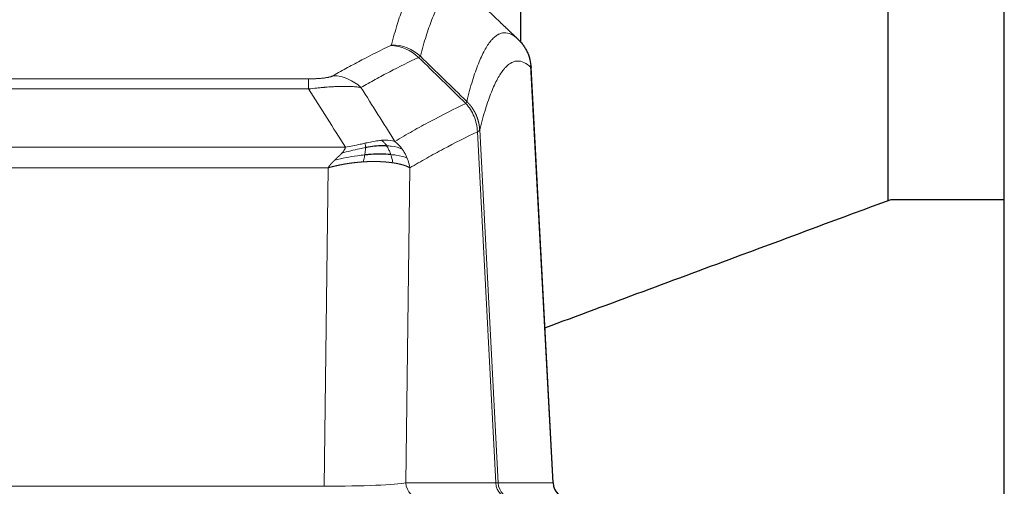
# Model space of a CAD drawing. Header units: inches. Extents: x 0 to 29700, y -16 to 21000.
# Tile 149 of 235: x 6977 to 7211, y 17099 to 17210. Entities that reach past the tile are written whole.
import ezdxf

# ---------------------------------------------------------------- set-up
doc = ezdxf.new("R2010")
doc.units = ezdxf.units.IN
doc.layers.add('1', color=7, linetype='Continuous', true_color=0xffffff)

msp = doc.modelspace()

# ---------------------------------------------------------------- linework, layer by layer
at = {"layer": '1', "color": 2, "linetype": 'Continuous', "lineweight": 25}
for p, q in [((7211.267, 16821.107), (7211.267, 17621.107)), ((7183.657, 17166.976), (7183.657, 17256.238)), ((7096.267, 17241.605), (7096.267, 17204.423)), ((7104.043, 17099.79), (7098.772, 17198.926)), ((7184.365, 17167.157), (7211.267, 17167.157))]:
    msp.add_line(p, q, dxfattribs=at)
at = {"layer": '1', "color": 110, "linetype": 'Continuous', "lineweight": 13}
for p, q in [((7104.031, 17099.793), (7098.783, 17198.488)), ((6840.596, 17195.795), (7045.938, 17195.795)), ((7045.938, 17193.379), (7045.938, 17195.795)), ((7045.938, 17193.379), (6840.596, 17193.379)), ((7090.383, 17099.793), (7086.031, 17183.185)), ((7086.588, 17183.661), (7090.964, 17099.793)), ((6831.864, 17179.548), (7054.67, 17179.548)), ((7050.557, 17174.65), (6835.977, 17174.65)), ((7049.588, 17098.967), (7050.557, 17174.65)), ((7069.989, 17174.64), (7069.031, 17099.793)), ((6836.945, 17098.967), (7049.588, 17098.967)), ((7069.031, 17099.793), (7090.383, 17099.793)), ((7090.964, 17099.793), (7104.031, 17099.793))]:
    msp.add_line(p, q, dxfattribs=at)
for centre, major_axis, ratio, start_param, end_param in [((7065.446, 17193.785), (-4.281, 9.037), 0.9659395, 5.0815715, 5.8272089), ((7065.634, 17193.945), (-9.695, 2.45), 0.9931439, 4.2008878, 4.9582972), ((7051.785, 17186.639), (4.97, -8.677), 0.9635717, 1.8622888, 2.6052468), ((7049.668, 17100.002), (20.002, 0.052), 0.0517476, 4.708281, 6.0295934), ((7072.907, 17100.002), (0, 4), 0.9702957, 1.6231562, 3.1415927), ((7070.938, 17100.002), (-20.038, 0.208), 0.001459, 2.8976729, 3.1068244), ((7094.259, 17100.002), (0, -4), 0.9702957, 4.7647489, 6.2831853), ((7094.956, 17100.002), (0, -4), 0.9993908, 4.7647489, 6.2831853)]:
    msp.add_ellipse(centre, major_axis=major_axis, ratio=ratio, start_param=start_param, end_param=end_param, dxfattribs=at)
at = {"layer": '1', "color": 2, "linetype": 'Continuous', "lineweight": 25}
msp.add_ellipse((7108.023, 17100.002), major_axis=(0, -4), ratio=0.9993908, start_param=4.7647489, end_param=6.2831853, dxfattribs=at)
at = {"layer": '1', "color": 110, "linetype": 'Continuous', "lineweight": 13}
for points, knots in [([(7065.634, 17203.881), (7066.072, 17205.62), (7066.962, 17208.816), (7067.883, 17211.451), (7068.585, 17213.216), (7068.821, 17213.769), (7069.296, 17214.805), (7069.536, 17215.288), (7070.262, 17216.631), (7070.753, 17217.386), (7071.376, 17218.153), (7071.502, 17218.298), (7071.753, 17218.569), (7072.131, 17218.95), (7072.514, 17219.252), (7073.284, 17219.749), (7073.897, 17219.973), (7074.521, 17220.002), (7074.614, 17220.002)], [0, 0, 0, 0, 0.1619105, 0.3238211, 0.3238211, 0.4047764, 0.4047764, 0.4857316, 0.4857316, 0.6476422, 0.6476422, 0.6881198, 0.6881198, 0.7285974, 0.8095527, 0.8095527, 0.9714633, 1, 1, 1, 1]), ([(7084.476, 17215.855), (7083.917, 17216.368), (7082.815, 17217.112), (7081.206, 17217.383), (7080.162, 17217.001), (7079.39, 17216.503), (7079.007, 17216.202), (7078.628, 17215.821), (7078.377, 17215.549), (7078.251, 17215.405), (7077.627, 17214.638), (7077.135, 17213.883), (7076.409, 17212.541), (7076.169, 17212.058), (7075.692, 17211.023), (7075.456, 17210.47), (7074.753, 17208.706), (7073.831, 17206.074), (7072.94, 17202.88), (7072.501, 17201.142)], [0, 0, 0, 0, 0.125, 0.25, 0.375, 0.375, 0.4375, 0.46875, 0.46875, 0.5, 0.5, 0.625, 0.625, 0.6875, 0.6875, 0.75, 0.75, 0.875, 1, 1, 1, 1]), ([(7083.498, 17190.427), (7083.554, 17190.65), (7083.61, 17190.87), (7083.722, 17191.307), (7083.89, 17191.954), (7084.286, 17193.417), (7084.63, 17194.589), (7085.323, 17196.823), (7086.263, 17199.51), (7087.721, 17202.668), (7088.726, 17204.19), (7089.3, 17204.883), (7089.364, 17204.957), (7089.492, 17205.102), (7089.684, 17205.312), (7090.136, 17205.755), (7090.527, 17206.052), (7090.856, 17206.254), (7090.922, 17206.293), (7091.053, 17206.364), (7091.252, 17206.465), (7091.717, 17206.652), (7092.12, 17206.73), (7092.931, 17206.777), (7094.028, 17206.547), (7095.156, 17205.733), (7095.727, 17205.179)], [0, 0, 0, 0, 0.015625, 0.015625, 0.03125, 0.0625, 0.125, 0.125, 0.25, 0.375, 0.5, 0.5, 0.515625, 0.515625, 0.53125, 0.5625, 0.625, 0.625, 0.640625, 0.640625, 0.65625, 0.6875, 0.75, 0.75, 0.875, 1, 1, 1, 1]), ([(7051.785, 17196.545), (7052.919, 17197.197), (7054.054, 17197.836), (7056.327, 17199.086), (7057.464, 17199.697), (7060.88, 17201.491), (7063.161, 17202.632), (7065.446, 17203.719)], [0, 0, 0, 0, 0.25, 0.25, 0.5, 0.5, 1, 1, 1, 1]), ([(7065.634, 17203.881), (7065.627, 17203.854), (7065.608, 17203.827), (7065.546, 17203.773), (7065.502, 17203.746), (7065.446, 17203.719)], [0, 0, 0, 0, 0.5, 0.5, 1, 1, 1, 1]), ([(7072.043, 17200.903), (7069.755, 17199.814), (7067.471, 17198.671), (7064.051, 17196.875), (7062.912, 17196.263), (7060.637, 17195.012), (7059.501, 17194.373), (7058.365, 17193.72)], [0, 0, 0, 0, 0.5, 0.5, 0.75, 0.75, 1, 1, 1, 1]), ([(7098.783, 17198.488), (7098.213, 17199.034), (7097.088, 17199.833), (7095.994, 17200.05), (7095.185, 17199.995), (7094.783, 17199.913), (7094.319, 17199.721), (7094.122, 17199.619), (7093.99, 17199.546), (7093.925, 17199.507), (7093.597, 17199.303), (7093.207, 17199.002), (7092.756, 17198.556), (7092.564, 17198.345), (7092.437, 17198.199), (7092.373, 17198.124), (7091.801, 17197.428), (7090.799, 17195.901), (7089.345, 17192.74), (7087.938, 17188.709), (7087.032, 17185.441), (7086.588, 17183.661)], [0, 0, 0, 0, 0.125, 0.25, 0.25, 0.3125, 0.34375, 0.359375, 0.359375, 0.375, 0.375, 0.4375, 0.46875, 0.484375, 0.484375, 0.5, 0.5, 0.625, 0.75, 0.875, 1, 1, 1, 1]), ([(7051.785, 17196.545), (7051.764, 17196.533), (7051.742, 17196.521), (7051.696, 17196.497), (7051.672, 17196.485), (7051.596, 17196.449), (7051.542, 17196.425), (7051.424, 17196.378), (7051.361, 17196.355), (7051.224, 17196.31), (7051.151, 17196.287), (7050.993, 17196.242), (7050.909, 17196.22), (7050.774, 17196.188), (7050.728, 17196.177), (7050.631, 17196.156), (7050.581, 17196.145), (7050.428, 17196.114), (7050.32, 17196.094), (7050.092, 17196.055), (7049.972, 17196.037), (7049.782, 17196.01), (7049.685, 17195.996), (7049.584, 17195.984), (7049.516, 17195.975), (7049.481, 17195.971), (7049.307, 17195.951), (7049.163, 17195.936), (7048.716, 17195.893), (7048.399, 17195.87), (7047.979, 17195.846), (7047.893, 17195.841), (7047.72, 17195.833), (7047.634, 17195.829), (7047.372, 17195.819), (7047.196, 17195.813), (7046.841, 17195.804), (7046.662, 17195.801), (7046.302, 17195.796), (7046.121, 17195.795), (7045.938, 17195.795)], [0, 0, 0, 0, 0.03125, 0.03125, 0.0625, 0.0625, 0.125, 0.125, 0.1875, 0.1875, 0.25, 0.25, 0.3125, 0.3125, 0.34375, 0.34375, 0.375, 0.375, 0.4375, 0.4375, 0.5, 0.5, 0.53125, 0.546875, 0.546875, 0.5625, 0.5625, 0.625, 0.625, 0.75, 0.75, 0.78125, 0.78125, 0.8125, 0.8125, 0.875, 0.875, 0.9375, 0.9375, 1, 1, 1, 1]), ([(7058.365, 17193.72), (7058.068, 17193.775), (7057.741, 17193.823), (7057.028, 17193.903), (7056.642, 17193.935), (7056.014, 17193.97), (7055.742, 17193.982), (7055.456, 17193.99), (7055.341, 17193.993), (7055.283, 17193.995), (7055.108, 17193.999), (7054.989, 17194.001), (7054.387, 17194.008), (7053.877, 17194.004), (7053.205, 17193.987), (7053.069, 17193.983), (7052.862, 17193.976), (7052.792, 17193.974), (7052.653, 17193.968), (7052.583, 17193.966), (7052.23, 17193.951), (7051.944, 17193.937), (7051.067, 17193.888), (7050.463, 17193.846), (7049.759, 17193.788), (7049.68, 17193.781), (7049.523, 17193.767), (7049.444, 17193.761), (7049.206, 17193.739), (7049.046, 17193.725), (7048.567, 17193.679), (7048.244, 17193.646), (7047.269, 17193.542), (7046.609, 17193.465), (7045.938, 17193.379)], [0, 0, 0, 0, 0.125, 0.125, 0.25, 0.25, 0.3125, 0.328125, 0.328125, 0.34375, 0.34375, 0.375, 0.375, 0.5, 0.5, 0.53125, 0.53125, 0.546875, 0.546875, 0.5625, 0.5625, 0.625, 0.625, 0.75, 0.75, 0.765625, 0.765625, 0.78125, 0.78125, 0.8125, 0.8125, 0.875, 0.875, 1, 1, 1, 1]), ([(7083.498, 17190.427), (7083.477, 17190.379), (7083.462, 17190.303), (7083.404, 17190.13), (7083.361, 17190.033), (7083.286, 17189.944)], [0, 0, 0, 0, 0.5, 0.5, 1, 1, 1, 1]), ([(7083.498, 17190.427), (7083.511, 17190.415), (7083.536, 17190.391), (7083.574, 17190.353), (7083.612, 17190.315), (7083.651, 17190.277), (7083.689, 17190.238), (7083.727, 17190.199), (7083.766, 17190.159), (7083.804, 17190.119), (7083.843, 17190.078), (7083.882, 17190.036), (7083.921, 17189.994), (7083.96, 17189.952), (7083.999, 17189.908), (7084.038, 17189.865), (7084.077, 17189.82), (7084.116, 17189.776), (7084.155, 17189.73), (7084.194, 17189.684), (7084.234, 17189.638), (7084.273, 17189.59), (7084.312, 17189.543), (7084.351, 17189.494), (7084.391, 17189.445), (7084.43, 17189.396), (7084.469, 17189.346), (7084.508, 17189.295), (7084.547, 17189.244), (7084.586, 17189.192), (7084.625, 17189.139), (7084.664, 17189.086), (7084.703, 17189.032), (7084.741, 17188.978), (7084.78, 17188.923), (7084.818, 17188.867), (7084.857, 17188.811), (7084.895, 17188.754), (7084.933, 17188.697), (7084.971, 17188.638), (7085.009, 17188.58), (7085.047, 17188.52), (7085.084, 17188.46), (7085.121, 17188.399), (7085.159, 17188.338), (7085.195, 17188.276), (7085.232, 17188.213), (7085.269, 17188.15), (7085.305, 17188.086), (7085.341, 17188.021), (7085.376, 17187.956), (7085.412, 17187.89), (7085.447, 17187.823), (7085.482, 17187.756), (7085.517, 17187.688), (7085.551, 17187.619), (7085.585, 17187.55), (7085.618, 17187.48), (7085.652, 17187.41), (7085.687, 17187.334), (7085.724, 17187.252), (7085.762, 17187.165), (7085.8, 17187.077), (7085.836, 17186.989), (7085.872, 17186.901), (7085.907, 17186.813), (7085.942, 17186.724), (7085.975, 17186.635), (7086.008, 17186.545), (7086.039, 17186.455), (7086.07, 17186.365), (7086.1, 17186.275), (7086.129, 17186.184), (7086.158, 17186.093), (7086.185, 17186.002), (7086.212, 17185.911), (7086.238, 17185.819), (7086.262, 17185.727), (7086.286, 17185.635), (7086.31, 17185.543), (7086.332, 17185.45), (7086.353, 17185.357), (7086.374, 17185.264), (7086.393, 17185.171), (7086.412, 17185.078), (7086.43, 17184.984), (7086.447, 17184.89), (7086.463, 17184.797), (7086.479, 17184.703), (7086.493, 17184.609), (7086.506, 17184.514), (7086.519, 17184.42), (7086.531, 17184.325), (7086.542, 17184.231), (7086.552, 17184.136), (7086.561, 17184.041), (7086.569, 17183.946), (7086.576, 17183.851), (7086.582, 17183.756), (7086.586, 17183.693), (7086.588, 17183.661)], [0, 0, 0, 0, 0.0069372, 0.0139334, 0.0209887, 0.028103, 0.0352764, 0.0425088, 0.0498003, 0.0571509, 0.0645605, 0.0720292, 0.0795569, 0.0871437, 0.0947896, 0.1024945, 0.1102584, 0.1180815, 0.1259636, 0.1339048, 0.141905, 0.1499643, 0.1580827, 0.1662601, 0.1744966, 0.1827922, 0.1911468, 0.1995605, 0.2080333, 0.2165651, 0.225156, 0.233806, 0.2425151, 0.2512832, 0.2601104, 0.2689967, 0.277942, 0.2869465, 0.29601, 0.3051325, 0.3143142, 0.3235549, 0.3328547, 0.3422136, 0.3516315, 0.3611085, 0.3706446, 0.3802398, 0.3898941, 0.3996074, 0.4093798, 0.4192113, 0.4291019, 0.4390515, 0.4490602, 0.459128, 0.4692549, 0.4794409, 0.4896859, 0.4999901, 0.5124905, 0.524991, 0.5374914, 0.5499918, 0.5624922, 0.5749926, 0.587493, 0.5999934, 0.6124937, 0.6249941, 0.6374944, 0.6499948, 0.6624951, 0.6749954, 0.6874957, 0.699996, 0.7124963, 0.7249966, 0.7374968, 0.7499971, 0.7624973, 0.7749976, 0.7874978, 0.799998, 0.8124982, 0.8249984, 0.8374986, 0.8499988, 0.8624989, 0.8749991, 0.8874992, 0.8999993, 0.9124995, 0.9249996, 0.9374997, 0.9499998, 0.9624998, 0.9749999, 0.9875, 1, 1, 1, 1]), ([(7066.432, 17180.926), (7067.83, 17181.759), (7069.23, 17182.573), (7072.032, 17184.158), (7073.435, 17184.93), (7077.648, 17187.185), (7080.464, 17188.605), (7083.286, 17189.944)], [0, 0, 0, 0, 0.25, 0.25, 0.5, 0.5, 1, 1, 1, 1]), ([(7083.286, 17189.944), (7083.695, 17189.5), (7084.068, 17189.015), (7084.726, 17187.977), (7085.012, 17187.425), (7085.483, 17186.273), (7085.669, 17185.672), (7085.932, 17184.444), (7086.01, 17183.816), (7086.031, 17183.185)], [0, 0, 0, 0, 0.25, 0.25, 0.5, 0.5, 0.75, 0.75, 1, 1, 1, 1]), ([(7086.031, 17183.185), (7083.346, 17181.909), (7080.666, 17180.56), (7076.655, 17178.423), (7075.32, 17177.693), (7072.652, 17176.194), (7071.32, 17175.426), (7069.989, 17174.64)], [0, 0, 0, 0, 0.5, 0.5, 0.75, 0.75, 1, 1, 1, 1]), ([(7086.588, 17183.661), (7086.587, 17183.66), (7086.586, 17183.655), (7086.582, 17183.645), (7086.576, 17183.628), (7086.564, 17183.605), (7086.545, 17183.575), (7086.517, 17183.538), (7086.475, 17183.494), (7086.431, 17183.456), (7086.392, 17183.426), (7086.367, 17183.407), (7086.341, 17183.388), (7086.314, 17183.369), (7086.287, 17183.35), (7086.259, 17183.332), (7086.231, 17183.313), (7086.202, 17183.294), (7086.174, 17183.276), (7086.145, 17183.257), (7086.117, 17183.239), (7086.088, 17183.221), (7086.06, 17183.203), (7086.041, 17183.191), (7086.031, 17183.185)], [0, 0, 0, 0, 0.0092499, 0.0337179, 0.073404, 0.128308, 0.1984299, 0.2837694, 0.3843264, 0.5001005, 0.5424888, 0.5838484, 0.6241794, 0.6634821, 0.7017567, 0.7390032, 0.7752221, 0.8104134, 0.8445775, 0.8777146, 0.909825, 0.9409091, 0.9709673, 1, 1, 1, 1]), ([(7063.257, 17181.187), (7063.107, 17181.174), (7062.956, 17181.159), (7062.342, 17181.088), (7061.862, 17181.013), (7060.868, 17180.832), (7060.353, 17180.725), (7059.646, 17180.571), (7059.468, 17180.532), (7059.288, 17180.492)], [0, 0, 0, 0, 0.125, 0.125, 0.5, 0.5, 0.875, 0.875, 1, 1, 1, 1]), ([(7066.432, 17180.926), (7065.739, 17181.15), (7064.973, 17181.244), (7063.846, 17181.229), (7063.556, 17181.213), (7063.257, 17181.187)], [0, 0, 0, 0, 0.75, 0.75, 1, 1, 1, 1]), ([(7064.481, 17179.865), (7064.383, 17180.015), (7064.281, 17180.156), (7064.024, 17180.485), (7063.867, 17180.659), (7063.556, 17180.959), (7063.403, 17181.086), (7063.257, 17181.187)], [0, 0, 0, 0, 0.25, 0.25, 0.625, 0.625, 1, 1, 1, 1]), ([(7068.139, 17179.119), (7068.017, 17179.285), (7067.889, 17179.448), (7067.556, 17179.845), (7067.345, 17180.074), (7066.904, 17180.515), (7066.673, 17180.726), (7066.432, 17180.926)], [0, 0, 0, 0, 0.25, 0.25, 0.625, 0.625, 1, 1, 1, 1]), ([(7053.799, 17178.105), (7053.807, 17178.113), (7053.823, 17178.13), (7053.846, 17178.156), (7053.87, 17178.182), (7053.893, 17178.207), (7053.915, 17178.233), (7053.938, 17178.258), (7053.96, 17178.283), (7053.981, 17178.308), (7054.003, 17178.333), (7054.024, 17178.357), (7054.044, 17178.382), (7054.065, 17178.407), (7054.085, 17178.431), (7054.104, 17178.455), (7054.124, 17178.479), (7054.143, 17178.503), (7054.161, 17178.527), (7054.18, 17178.551), (7054.198, 17178.574), (7054.215, 17178.598), (7054.233, 17178.621), (7054.25, 17178.644), (7054.266, 17178.667), (7054.283, 17178.69), (7054.299, 17178.713), (7054.314, 17178.736), (7054.33, 17178.759), (7054.345, 17178.781), (7054.359, 17178.803), (7054.374, 17178.826), (7054.388, 17178.848), (7054.401, 17178.87), (7054.415, 17178.892), (7054.428, 17178.914), (7054.44, 17178.935), (7054.453, 17178.957), (7054.465, 17178.978), (7054.477, 17178.999), (7054.488, 17179.021), (7054.499, 17179.042), (7054.51, 17179.063), (7054.52, 17179.083), (7054.53, 17179.104), (7054.54, 17179.125), (7054.549, 17179.145), (7054.558, 17179.165), (7054.567, 17179.186), (7054.575, 17179.206), (7054.583, 17179.226), (7054.591, 17179.246), (7054.599, 17179.265), (7054.606, 17179.285), (7054.612, 17179.305), (7054.619, 17179.324), (7054.625, 17179.343), (7054.631, 17179.363), (7054.636, 17179.382), (7054.641, 17179.401), (7054.646, 17179.419), (7054.65, 17179.438), (7054.654, 17179.457), (7054.658, 17179.475), (7054.661, 17179.494), (7054.665, 17179.512), (7054.667, 17179.53), (7054.669, 17179.542), (7054.67, 17179.548)], [0, 0, 0, 0, 0.0185022, 0.0368847, 0.0551481, 0.073293, 0.0913199, 0.1092294, 0.1270222, 0.1446988, 0.1622598, 0.1797059, 0.1970378, 0.2142561, 0.2313614, 0.2483544, 0.265236, 0.2820066, 0.2986672, 0.3152184, 0.331661, 0.3479958, 0.3642235, 0.380345, 0.3963611, 0.4122725, 0.4280803, 0.4437851, 0.459388, 0.4748898, 0.4902915, 0.5055939, 0.5207981, 0.535905, 0.5509156, 0.565831, 0.5806521, 0.5953801, 0.6100159, 0.6245607, 0.6390157, 0.6533819, 0.6676604, 0.6818526, 0.6959596, 0.7099825, 0.7239227, 0.7377815, 0.75156, 0.7652597, 0.7788818, 0.7924277, 0.8058989, 0.8192966, 0.8326224, 0.8458776, 0.8590638, 0.8721825, 0.8852351, 0.8982233, 0.9111485, 0.9240124, 0.9368166, 0.9495628, 0.9622525, 0.9748874, 0.9874694, 1, 1, 1, 1]), ([(7059.438, 17179.459), (7058.98, 17179.381), (7058.516, 17179.293), (7056.646, 17178.903), (7055.209, 17178.527), (7053.799, 17178.105)], [0, 0, 0, 0, 0.25, 0.25, 1, 1, 1, 1]), ([(7059.288, 17180.492), (7058.927, 17180.411), (7058.56, 17180.328), (7057.066, 17179.994), (7055.89, 17179.737), (7054.67, 17179.548)], [0, 0, 0, 0, 0.25, 0.25, 1, 1, 1, 1]), ([(7059.269, 17177.717), (7059.281, 17177.794), (7059.293, 17177.872), (7059.337, 17178.182), (7059.366, 17178.413), (7059.41, 17178.858), (7059.425, 17179.071), (7059.435, 17179.333), (7059.437, 17179.397), (7059.438, 17179.459)], [0, 0, 0, 0, 0.125, 0.125, 0.5, 0.5, 0.875, 0.875, 1, 1, 1, 1]), ([(7059.438, 17179.459), (7059.44, 17179.583), (7059.438, 17179.699), (7059.425, 17179.964), (7059.409, 17180.101), (7059.36, 17180.33), (7059.328, 17180.423), (7059.288, 17180.492)], [0, 0, 0, 0, 0.25, 0.25, 0.625, 0.625, 1, 1, 1, 1]), ([(7068.139, 17179.119), (7067.441, 17179.45), (7066.57, 17179.675), (7065.209, 17179.826), (7064.853, 17179.852), (7064.481, 17179.865)], [0, 0, 0, 0, 0.75, 0.75, 1, 1, 1, 1]), ([(7065.467, 17177.802), (7065.436, 17177.893), (7065.404, 17177.984), (7065.269, 17178.347), (7065.156, 17178.62), (7064.907, 17179.145), (7064.771, 17179.398), (7064.579, 17179.713), (7064.531, 17179.79), (7064.481, 17179.865)], [0, 0, 0, 0, 0.125, 0.125, 0.5, 0.5, 0.875, 0.875, 1, 1, 1, 1]), ([(7069.35, 17176.978), (7069.311, 17177.073), (7069.27, 17177.167), (7069.103, 17177.539), (7068.964, 17177.814), (7068.66, 17178.351), (7068.496, 17178.612), (7068.261, 17178.952), (7068.201, 17179.036), (7068.139, 17179.119)], [0, 0, 0, 0, 0.125, 0.125, 0.5, 0.5, 0.875, 0.875, 1, 1, 1, 1]), ([(7050.557, 17174.65), (7050.562, 17174.658), (7050.573, 17174.675), (7050.589, 17174.701), (7050.606, 17174.727), (7050.623, 17174.753), (7050.64, 17174.779), (7050.658, 17174.806), (7050.676, 17174.833), (7050.695, 17174.86), (7050.714, 17174.887), (7050.733, 17174.915), (7050.753, 17174.942), (7050.773, 17174.97), (7050.794, 17174.999), (7050.815, 17175.027), (7050.836, 17175.056), (7050.858, 17175.085), (7050.88, 17175.114), (7050.903, 17175.143), (7050.926, 17175.173), (7050.949, 17175.202), (7050.973, 17175.232), (7050.997, 17175.263), (7051.021, 17175.293), (7051.046, 17175.324), (7051.072, 17175.355), (7051.097, 17175.386), (7051.123, 17175.417), (7051.15, 17175.449), (7051.177, 17175.48), (7051.204, 17175.512), (7051.232, 17175.544), (7051.26, 17175.577), (7051.288, 17175.609), (7051.317, 17175.642), (7051.346, 17175.675), (7051.376, 17175.708), (7051.406, 17175.742), (7051.437, 17175.775), (7051.467, 17175.809), (7051.499, 17175.843), (7051.53, 17175.877), (7051.562, 17175.912), (7051.595, 17175.946), (7051.627, 17175.981), (7051.661, 17176.016), (7051.694, 17176.051), (7051.728, 17176.086), (7051.762, 17176.122), (7051.797, 17176.157), (7051.832, 17176.193), (7051.868, 17176.229), (7051.904, 17176.266), (7051.94, 17176.302), (7051.977, 17176.339), (7052.014, 17176.375), (7052.052, 17176.412), (7052.089, 17176.449), (7052.115, 17176.474), (7052.128, 17176.486)], [0, 0, 0, 0, 0.0121901, 0.0245516, 0.0370849, 0.0497905, 0.0626689, 0.0757204, 0.0889455, 0.1023447, 0.1159182, 0.1296666, 0.14359, 0.1576889, 0.1719636, 0.1864145, 0.2010418, 0.2158458, 0.2308268, 0.2459852, 0.261321, 0.2768347, 0.2925265, 0.3083966, 0.3244452, 0.3406727, 0.357079, 0.3736646, 0.3904296, 0.4073742, 0.4244986, 0.4418029, 0.4592875, 0.4769523, 0.4947976, 0.5128236, 0.5310305, 0.5494183, 0.5679872, 0.5867374, 0.605669, 0.6247822, 0.644077, 0.6635537, 0.6832123, 0.7030529, 0.7230758, 0.7432809, 0.7636685, 0.7842385, 0.8049912, 0.8259267, 0.8470449, 0.8683461, 0.8898303, 0.9114976, 0.9333482, 0.955382, 0.9775993, 1, 1, 1, 1]), ([(7058.954, 17176.066), (7058.933, 17176.065), (7058.889, 17176.062), (7058.824, 17176.058), (7058.759, 17176.054), (7058.694, 17176.049), (7058.629, 17176.045), (7058.564, 17176.04), (7058.499, 17176.035), (7058.434, 17176.03), (7058.369, 17176.025), (7058.304, 17176.02), (7058.239, 17176.015), (7058.173, 17176.009), (7058.108, 17176.004), (7058.043, 17175.999), (7057.978, 17175.993), (7057.913, 17175.987), (7057.847, 17175.981), (7057.782, 17175.975), (7057.717, 17175.969), (7057.652, 17175.963), (7057.586, 17175.957), (7057.521, 17175.95), (7057.456, 17175.944), (7057.391, 17175.937), (7057.325, 17175.931), (7057.26, 17175.924), (7057.195, 17175.917), (7057.13, 17175.91), (7057.065, 17175.903), (7056.999, 17175.896), (7056.934, 17175.888), (7056.869, 17175.881), (7056.804, 17175.874), (7056.739, 17175.866), (7056.673, 17175.858), (7056.608, 17175.85), (7056.543, 17175.842), (7056.478, 17175.834), (7056.413, 17175.826), (7056.348, 17175.818), (7056.283, 17175.81), (7056.218, 17175.801), (7056.153, 17175.793), (7056.088, 17175.784), (7056.023, 17175.775), (7055.958, 17175.767), (7055.893, 17175.758), (7055.828, 17175.749), (7055.763, 17175.74), (7055.698, 17175.73), (7055.633, 17175.721), (7055.569, 17175.712), (7055.504, 17175.702), (7055.439, 17175.692), (7055.375, 17175.683), (7055.31, 17175.673), (7055.245, 17175.663), (7055.181, 17175.653), (7055.116, 17175.643), (7055.052, 17175.633), (7054.987, 17175.622), (7054.923, 17175.612), (7054.858, 17175.601), (7054.794, 17175.591), (7054.73, 17175.58), (7054.665, 17175.569), (7054.601, 17175.558), (7054.537, 17175.547), (7054.473, 17175.536), (7054.409, 17175.525), (7054.345, 17175.514), (7054.281, 17175.502), (7054.217, 17175.491), (7054.153, 17175.479), (7054.089, 17175.468), (7054.025, 17175.456), (7053.961, 17175.444), (7053.898, 17175.432), (7053.834, 17175.42), (7053.771, 17175.408), (7053.707, 17175.395), (7053.644, 17175.383), (7053.58, 17175.371), (7053.517, 17175.358), (7053.453, 17175.346), (7053.39, 17175.333), (7053.327, 17175.32), (7053.264, 17175.307), (7053.201, 17175.294), (7053.138, 17175.281), (7053.075, 17175.268), (7053.012, 17175.255), (7052.949, 17175.241), (7052.886, 17175.228), (7052.824, 17175.214), (7052.761, 17175.201), (7052.699, 17175.187), (7052.636, 17175.173), (7052.574, 17175.159), (7052.511, 17175.145), (7052.449, 17175.131), (7052.387, 17175.117), (7052.325, 17175.102), (7052.263, 17175.088), (7052.201, 17175.074), (7052.139, 17175.059), (7052.077, 17175.044), (7052.015, 17175.03), (7051.954, 17175.015), (7051.892, 17175), (7051.83, 17174.985), (7051.769, 17174.97), (7051.708, 17174.955), (7051.646, 17174.939), (7051.585, 17174.924), (7051.524, 17174.909), (7051.463, 17174.893), (7051.402, 17174.878), (7051.341, 17174.862), (7051.28, 17174.846), (7051.219, 17174.83), (7051.159, 17174.814), (7051.098, 17174.798), (7051.038, 17174.782), (7050.977, 17174.766), (7050.917, 17174.75), (7050.857, 17174.733), (7050.797, 17174.717), (7050.737, 17174.7), (7050.677, 17174.683), (7050.617, 17174.667), (7050.577, 17174.655), (7050.557, 17174.65)], [0, 0, 0, 0, 0.0081592, 0.0163092, 0.0244501, 0.0325819, 0.0407045, 0.0488181, 0.0569225, 0.0650178, 0.0731041, 0.0811812, 0.0892493, 0.0973083, 0.1053581, 0.113399, 0.1214307, 0.1294534, 0.137467, 0.1454716, 0.1534671, 0.1614536, 0.169431, 0.1773994, 0.1853588, 0.1933091, 0.2012504, 0.2091827, 0.217106, 0.2250203, 0.2329256, 0.2408219, 0.2487092, 0.2565875, 0.2644568, 0.2723172, 0.2801686, 0.288011, 0.2958444, 0.303669, 0.3114845, 0.3192911, 0.3270888, 0.3348775, 0.3426574, 0.3504282, 0.3581902, 0.3659433, 0.3736874, 0.3814227, 0.389149, 0.3968665, 0.4045751, 0.4122748, 0.4199656, 0.4276476, 0.4353206, 0.4429849, 0.4506403, 0.4582868, 0.4659245, 0.4735534, 0.4811734, 0.4887846, 0.496387, 0.5039805, 0.5115653, 0.5191413, 0.5267084, 0.5342668, 0.5418164, 0.5493572, 0.5568893, 0.5644125, 0.5719271, 0.5794328, 0.5869298, 0.5944181, 0.6018976, 0.6093684, 0.6168305, 0.6242839, 0.6317285, 0.6391644, 0.6465917, 0.6540102, 0.6614201, 0.6688212, 0.6762137, 0.6835975, 0.6909727, 0.6983392, 0.705697, 0.7130462, 0.7203868, 0.7277187, 0.735042, 0.7423567, 0.7496628, 0.7569603, 0.7642491, 0.7715294, 0.7788011, 0.7860642, 0.7933187, 0.8005646, 0.807802, 0.8150309, 0.8222512, 0.8294629, 0.8366661, 0.8438608, 0.851047, 0.8582246, 0.8653938, 0.8725544, 0.8797065, 0.8868502, 0.8939854, 0.9011121, 0.9082303, 0.9153401, 0.9224414, 0.9295343, 0.9366187, 0.9436947, 0.9507623, 0.9578214, 0.9648722, 0.9719145, 0.9789485, 0.985974, 0.9929912, 1, 1, 1, 1]), ([(7052.128, 17176.486), (7052.142, 17176.5), (7052.17, 17176.527), (7052.212, 17176.567), (7052.252, 17176.607), (7052.292, 17176.645), (7052.33, 17176.681), (7052.367, 17176.717), (7052.404, 17176.752), (7052.439, 17176.786), (7052.473, 17176.818), (7052.506, 17176.85), (7052.538, 17176.88), (7052.57, 17176.91), (7052.6, 17176.938), (7052.628, 17176.965), (7052.656, 17176.991), (7052.683, 17177.017), (7052.709, 17177.041), (7052.734, 17177.064), (7052.757, 17177.086), (7052.78, 17177.107), (7052.802, 17177.128), (7052.822, 17177.147), (7052.841, 17177.165), (7052.86, 17177.182), (7052.877, 17177.198), (7052.894, 17177.213), (7052.909, 17177.227), (7052.923, 17177.241), (7052.936, 17177.253), (7052.948, 17177.264), (7052.959, 17177.274), (7052.969, 17177.284), (7052.978, 17177.292), (7052.986, 17177.299), (7052.993, 17177.305), (7052.998, 17177.311), (7053.003, 17177.315), (7053.016, 17177.327), (7053.036, 17177.347), (7053.065, 17177.374), (7053.094, 17177.401), (7053.122, 17177.428), (7053.15, 17177.455), (7053.178, 17177.481), (7053.205, 17177.508), (7053.232, 17177.534), (7053.259, 17177.559), (7053.285, 17177.585), (7053.311, 17177.61), (7053.337, 17177.635), (7053.362, 17177.66), (7053.387, 17177.684), (7053.412, 17177.709), (7053.436, 17177.733), (7053.46, 17177.756), (7053.484, 17177.78), (7053.507, 17177.803), (7053.53, 17177.826), (7053.553, 17177.849), (7053.575, 17177.872), (7053.597, 17177.894), (7053.619, 17177.916), (7053.64, 17177.938), (7053.661, 17177.959), (7053.682, 17177.981), (7053.702, 17178.002), (7053.722, 17178.023), (7053.742, 17178.044), (7053.761, 17178.064), (7053.78, 17178.084), (7053.793, 17178.098), (7053.799, 17178.105)], [0, 0, 0, 0, 0.0247661, 0.0489206, 0.0724636, 0.0953949, 0.1177147, 0.1394229, 0.1605195, 0.1810045, 0.2008779, 0.2201398, 0.23879, 0.2568287, 0.2742558, 0.2910713, 0.3072753, 0.3228676, 0.3378484, 0.3522176, 0.3659752, 0.3791212, 0.3916556, 0.4035785, 0.4148897, 0.4255894, 0.4356775, 0.445154, 0.454019, 0.4622723, 0.4699141, 0.4769443, 0.4833629, 0.48917, 0.4943654, 0.4989493, 0.5029216, 0.5062824, 0.5090316, 0.5111692, 0.5284651, 0.5456049, 0.5625886, 0.5794163, 0.5960881, 0.612604, 0.6289642, 0.6451687, 0.6612176, 0.6771111, 0.6928491, 0.7084319, 0.7238594, 0.7391318, 0.7542492, 0.7692118, 0.7840195, 0.7986726, 0.8131712, 0.8275153, 0.8417051, 0.8557408, 0.8696224, 0.8833501, 0.8969241, 0.9103445, 0.9236114, 0.936725, 0.9496856, 0.9624932, 0.975148, 0.9876502, 1, 1, 1, 1]), ([(7059.269, 17177.717), (7058.691, 17177.663), (7058.103, 17177.598), (7055.73, 17177.285), (7053.9, 17176.938), (7052.128, 17176.486)], [0, 0, 0, 0, 0.25, 0.25, 1, 1, 1, 1]), ([(7058.954, 17176.066), (7058.988, 17176.229), (7059.027, 17176.415), (7059.109, 17176.817), (7059.152, 17177.034), (7059.219, 17177.409), (7059.245, 17177.562), (7059.269, 17177.717)], [0, 0, 0, 0, 0.375, 0.375, 0.75, 0.75, 1, 1, 1, 1]), ([(7065.957, 17175.841), (7065.942, 17175.843), (7065.913, 17175.847), (7065.869, 17175.854), (7065.825, 17175.86), (7065.78, 17175.866), (7065.736, 17175.873), (7065.691, 17175.879), (7065.646, 17175.885), (7065.601, 17175.891), (7065.557, 17175.896), (7065.511, 17175.902), (7065.466, 17175.908), (7065.421, 17175.914), (7065.376, 17175.919), (7065.33, 17175.925), (7065.285, 17175.93), (7065.239, 17175.936), (7065.193, 17175.941), (7065.148, 17175.946), (7065.102, 17175.951), (7065.056, 17175.957), (7065.01, 17175.962), (7064.964, 17175.967), (7064.917, 17175.972), (7064.871, 17175.976), (7064.825, 17175.981), (7064.778, 17175.986), (7064.732, 17175.99), (7064.685, 17175.995), (7064.638, 17175.999), (7064.592, 17176.004), (7064.545, 17176.008), (7064.498, 17176.012), (7064.451, 17176.017), (7064.404, 17176.021), (7064.357, 17176.025), (7064.309, 17176.029), (7064.262, 17176.033), (7064.215, 17176.037), (7064.167, 17176.04), (7064.12, 17176.044), (7064.073, 17176.048), (7064.025, 17176.051), (7063.977, 17176.055), (7063.93, 17176.058), (7063.882, 17176.062), (7063.834, 17176.065), (7063.786, 17176.068), (7063.738, 17176.071), (7063.69, 17176.075), (7063.642, 17176.078), (7063.594, 17176.081), (7063.546, 17176.083), (7063.498, 17176.086), (7063.45, 17176.089), (7063.402, 17176.092), (7063.353, 17176.094), (7063.305, 17176.097), (7063.257, 17176.099), (7063.208, 17176.102), (7063.16, 17176.104), (7063.111, 17176.107), (7063.063, 17176.109), (7063.014, 17176.111), (7062.966, 17176.113), (7062.917, 17176.115), (7062.868, 17176.117), (7062.82, 17176.119), (7062.771, 17176.121), (7062.722, 17176.122), (7062.673, 17176.124), (7062.624, 17176.126), (7062.576, 17176.127), (7062.527, 17176.129), (7062.478, 17176.13), (7062.429, 17176.132), (7062.38, 17176.133), (7062.331, 17176.134), (7062.282, 17176.135), (7062.233, 17176.136), (7062.184, 17176.137), (7062.135, 17176.138), (7062.086, 17176.139), (7062.037, 17176.14), (7061.988, 17176.141), (7061.939, 17176.141), (7061.89, 17176.142), (7061.84, 17176.143), (7061.791, 17176.143), (7061.742, 17176.144), (7061.693, 17176.144), (7061.644, 17176.144), (7061.595, 17176.145), (7061.546, 17176.145), (7061.496, 17176.145), (7061.447, 17176.145), (7061.398, 17176.145), (7061.349, 17176.145), (7061.3, 17176.145), (7061.25, 17176.145), (7061.201, 17176.144), (7061.152, 17176.144), (7061.103, 17176.144), (7061.054, 17176.143), (7061.005, 17176.143), (7060.955, 17176.142), (7060.906, 17176.141), (7060.857, 17176.141), (7060.808, 17176.14), (7060.759, 17176.139), (7060.71, 17176.138), (7060.661, 17176.137), (7060.611, 17176.136), (7060.562, 17176.135), (7060.513, 17176.134), (7060.464, 17176.133), (7060.415, 17176.132), (7060.366, 17176.13), (7060.317, 17176.129), (7060.268, 17176.128), (7060.219, 17176.126), (7060.17, 17176.124), (7060.121, 17176.123), (7060.072, 17176.121), (7060.023, 17176.119), (7059.975, 17176.118), (7059.926, 17176.116), (7059.877, 17176.114), (7059.828, 17176.112), (7059.779, 17176.11), (7059.73, 17176.108), (7059.682, 17176.106), (7059.633, 17176.103), (7059.584, 17176.101), (7059.536, 17176.099), (7059.487, 17176.096), (7059.438, 17176.094), (7059.39, 17176.091), (7059.341, 17176.089), (7059.293, 17176.086), (7059.244, 17176.084), (7059.196, 17176.081), (7059.148, 17176.078), (7059.099, 17176.075), (7059.051, 17176.072), (7059.003, 17176.069), (7058.971, 17176.067), (7058.954, 17176.066)], [0, 0, 0, 0, 0.0076941, 0.0153765, 0.0230472, 0.0307061, 0.0383534, 0.045989, 0.0536129, 0.061225, 0.0688255, 0.0764143, 0.0839914, 0.0915567, 0.0991104, 0.1066524, 0.1141827, 0.1217013, 0.1292082, 0.1367034, 0.1441869, 0.1516588, 0.1591189, 0.1665674, 0.1740041, 0.1814292, 0.1888426, 0.1962444, 0.2036344, 0.2110128, 0.2183794, 0.2257344, 0.2330778, 0.2404094, 0.2477294, 0.2550377, 0.2623343, 0.2696193, 0.2768926, 0.2841542, 0.2914041, 0.2986424, 0.305869, 0.313084, 0.3202872, 0.3274789, 0.3346588, 0.3418271, 0.3489838, 0.3561287, 0.3632621, 0.3703837, 0.3774937, 0.3845921, 0.3916788, 0.3987539, 0.4058173, 0.412869, 0.4199092, 0.4269376, 0.4339544, 0.4409596, 0.4479532, 0.454935, 0.4619053, 0.4688639, 0.4758109, 0.4827462, 0.4896699, 0.496582, 0.5034825, 0.5103713, 0.5172485, 0.524114, 0.5309679, 0.5378102, 0.5446409, 0.55146, 0.5582674, 0.5650632, 0.5718474, 0.57862, 0.5853809, 0.5921303, 0.598868, 0.6055941, 0.6123087, 0.6190116, 0.6257029, 0.6323825, 0.6390506, 0.6457071, 0.652352, 0.6589853, 0.665607, 0.672217, 0.6788155, 0.6854024, 0.6919777, 0.6985414, 0.7050935, 0.7116341, 0.718163, 0.7246804, 0.7311862, 0.7376804, 0.744163, 0.750634, 0.7570935, 0.7635413, 0.7699776, 0.7764024, 0.7828155, 0.7892171, 0.7956072, 0.8019856, 0.8083525, 0.8147079, 0.8210516, 0.8273839, 0.8337045, 0.8400136, 0.8463112, 0.8525972, 0.8588716, 0.8651345, 0.8713859, 0.8776257, 0.8838539, 0.8900706, 0.8962758, 0.9024695, 0.9086516, 0.9148221, 0.9209812, 0.9271287, 0.9332646, 0.9393891, 0.945502, 0.9516034, 0.9576933, 0.9637717, 0.9698385, 0.9758938, 0.9819376, 0.9879699, 0.9939907, 1, 1, 1, 1]), ([(7069.35, 17176.978), (7068.737, 17177.264), (7067.842, 17177.504), (7066.312, 17177.721), (7065.902, 17177.766), (7065.467, 17177.802)], [0, 0, 0, 0, 0.75, 0.75, 1, 1, 1, 1]), ([(7065.957, 17175.841), (7065.886, 17176.241), (7065.787, 17176.735), (7065.585, 17177.441), (7065.529, 17177.621), (7065.467, 17177.802)], [0, 0, 0, 0, 0.75, 0.75, 1, 1, 1, 1]), ([(7069.989, 17174.64), (7069.905, 17175.237), (7069.763, 17175.829), (7069.5, 17176.599), (7069.428, 17176.79), (7069.35, 17176.978)], [0, 0, 0, 0, 0.75, 0.75, 1, 1, 1, 1]), ([(7069.989, 17174.64), (7069.983, 17174.643), (7069.971, 17174.651), (7069.953, 17174.662), (7069.935, 17174.674), (7069.916, 17174.685), (7069.898, 17174.696), (7069.879, 17174.707), (7069.86, 17174.718), (7069.841, 17174.729), (7069.822, 17174.74), (7069.802, 17174.751), (7069.783, 17174.762), (7069.763, 17174.773), (7069.743, 17174.784), (7069.723, 17174.794), (7069.703, 17174.805), (7069.682, 17174.816), (7069.662, 17174.826), (7069.641, 17174.837), (7069.62, 17174.847), (7069.599, 17174.857), (7069.578, 17174.868), (7069.557, 17174.878), (7069.536, 17174.888), (7069.514, 17174.898), (7069.492, 17174.908), (7069.471, 17174.918), (7069.449, 17174.928), (7069.427, 17174.938), (7069.405, 17174.948), (7069.383, 17174.958), (7069.36, 17174.968), (7069.338, 17174.977), (7069.315, 17174.987), (7069.293, 17174.997), (7069.27, 17175.006), (7069.247, 17175.016), (7069.224, 17175.025), (7069.201, 17175.034), (7069.178, 17175.044), (7069.155, 17175.053), (7069.132, 17175.062), (7069.108, 17175.071), (7069.085, 17175.08), (7069.061, 17175.089), (7069.037, 17175.098), (7069.014, 17175.107), (7068.99, 17175.116), (7068.966, 17175.125), (7068.942, 17175.134), (7068.918, 17175.142), (7068.894, 17175.151), (7068.87, 17175.16), (7068.846, 17175.168), (7068.822, 17175.177), (7068.797, 17175.185), (7068.773, 17175.193), (7068.749, 17175.202), (7068.724, 17175.21), (7068.7, 17175.218), (7068.675, 17175.226), (7068.65, 17175.234), (7068.626, 17175.242), (7068.601, 17175.25), (7068.576, 17175.258), (7068.552, 17175.266), (7068.527, 17175.274), (7068.502, 17175.282), (7068.477, 17175.29), (7068.452, 17175.297), (7068.427, 17175.305), (7068.402, 17175.312), (7068.377, 17175.32), (7068.352, 17175.327), (7068.327, 17175.335), (7068.302, 17175.342), (7068.277, 17175.349), (7068.252, 17175.357), (7068.227, 17175.364), (7068.202, 17175.371), (7068.177, 17175.378), (7068.152, 17175.385), (7068.127, 17175.392), (7068.102, 17175.399), (7068.077, 17175.406), (7068.052, 17175.413), (7068.027, 17175.419), (7068.002, 17175.426), (7067.977, 17175.433), (7067.952, 17175.439), (7067.927, 17175.446), (7067.901, 17175.452), (7067.876, 17175.459), (7067.851, 17175.465), (7067.826, 17175.472), (7067.802, 17175.478), (7067.777, 17175.484), (7067.752, 17175.49), (7067.727, 17175.497), (7067.702, 17175.503), (7067.677, 17175.509), (7067.652, 17175.515), (7067.627, 17175.521), (7067.603, 17175.527), (7067.578, 17175.533), (7067.553, 17175.538), (7067.529, 17175.544), (7067.504, 17175.55), (7067.479, 17175.556), (7067.455, 17175.561), (7067.43, 17175.567), (7067.406, 17175.572), (7067.382, 17175.578), (7067.357, 17175.583), (7067.333, 17175.589), (7067.309, 17175.594), (7067.285, 17175.599), (7067.26, 17175.605), (7067.236, 17175.61), (7067.212, 17175.615), (7067.188, 17175.62), (7067.164, 17175.625), (7067.14, 17175.63), (7067.117, 17175.635), (7067.093, 17175.64), (7067.069, 17175.645), (7067.046, 17175.65), (7067.022, 17175.655), (7066.999, 17175.659), (7066.975, 17175.664), (7066.952, 17175.669), (7066.929, 17175.673), (7066.906, 17175.678), (7066.882, 17175.682), (7066.859, 17175.687), (7066.836, 17175.691), (7066.814, 17175.696), (7066.791, 17175.7), (7066.768, 17175.705), (7066.745, 17175.709), (7066.723, 17175.713), (7066.7, 17175.717), (7066.678, 17175.721), (7066.656, 17175.725), (7066.634, 17175.73), (7066.611, 17175.734), (7066.589, 17175.737), (7066.567, 17175.741), (7066.546, 17175.745), (7066.524, 17175.749), (7066.502, 17175.753), (7066.481, 17175.757), (7066.459, 17175.76), (7066.438, 17175.764), (7066.417, 17175.768), (7066.395, 17175.771), (7066.374, 17175.775), (7066.353, 17175.779), (7066.333, 17175.782), (7066.312, 17175.785), (7066.291, 17175.789), (7066.271, 17175.792), (7066.25, 17175.796), (7066.23, 17175.799), (7066.21, 17175.802), (7066.19, 17175.805), (7066.17, 17175.809), (7066.15, 17175.812), (7066.13, 17175.815), (7066.11, 17175.818), (7066.091, 17175.821), (7066.071, 17175.824), (7066.052, 17175.827), (7066.033, 17175.83), (7066.014, 17175.833), (7065.995, 17175.835), (7065.976, 17175.838), (7065.963, 17175.84), (7065.957, 17175.841)], [0, 0, 0, 0, 0.0080212, 0.0160154, 0.0239827, 0.0319231, 0.0398365, 0.0477229, 0.0555824, 0.0634149, 0.0712205, 0.0789992, 0.0867509, 0.0944756, 0.1021734, 0.1098443, 0.1174881, 0.1251051, 0.1326951, 0.1402581, 0.1477942, 0.1553034, 0.1627856, 0.1702408, 0.1776691, 0.1850704, 0.1924448, 0.1997923, 0.2071128, 0.2144063, 0.2216729, 0.2289126, 0.2361253, 0.243311, 0.2504698, 0.2576016, 0.2647065, 0.2717845, 0.2788355, 0.2858595, 0.2928566, 0.2998268, 0.30677, 0.3136862, 0.3205755, 0.3274379, 0.3342733, 0.3410817, 0.3478632, 0.3546178, 0.3613454, 0.3680461, 0.3747198, 0.3813665, 0.3879863, 0.3945792, 0.4011451, 0.4076841, 0.4141961, 0.4206811, 0.4271393, 0.4335704, 0.4399746, 0.4463519, 0.4527022, 0.4590256, 0.465322, 0.4715915, 0.477834, 0.4840496, 0.4902382, 0.4963999, 0.5025346, 0.5086424, 0.5147232, 0.5207771, 0.526804, 0.532804, 0.5387771, 0.5447232, 0.5506423, 0.5565345, 0.5623997, 0.568238, 0.5740494, 0.5798338, 0.5855912, 0.5913217, 0.5970253, 0.6027019, 0.6083515, 0.6139742, 0.61957, 0.6251388, 0.6306807, 0.6361956, 0.6416836, 0.6471446, 0.6525787, 0.6579858, 0.663366, 0.6687192, 0.6740455, 0.6793448, 0.6846172, 0.6898627, 0.6950812, 0.7002727, 0.7054373, 0.710575, 0.7156857, 0.7207694, 0.7258262, 0.7308561, 0.735859, 0.740835, 0.745784, 0.7507061, 0.7556012, 0.7604694, 0.7653107, 0.7701249, 0.7749123, 0.7796727, 0.7844061, 0.7891127, 0.7937922, 0.7984448, 0.8030705, 0.8076692, 0.812241, 0.8167858, 0.8213037, 0.8257947, 0.8302587, 0.8346957, 0.8391058, 0.843489, 0.8478452, 0.8521745, 0.8564768, 0.8607522, 0.8650006, 0.8692221, 0.8734166, 0.8775842, 0.8817249, 0.8858386, 0.8899254, 0.8939852, 0.8980181, 0.902024, 0.906003, 0.909955, 0.9138802, 0.9177783, 0.9216495, 0.9254938, 0.9293111, 0.9331015, 0.936865, 0.9406015, 0.944311, 0.9479937, 0.9516493, 0.9552781, 0.9588799, 0.9624547, 0.9660026, 0.9695236, 0.9730176, 0.9764847, 0.9799249, 0.9833381, 0.9867243, 0.9900837, 0.993416, 0.9967215, 1, 1, 1, 1])]:
    msp.add_open_spline(points, degree=3, knots=knots, dxfattribs=at)
at = {"layer": '1', "color": 2, "linetype": 'Continuous', "lineweight": 25}
for points, degree in [([(7091.217, 17209.459), (7088.971, 17211.591), (7086.724, 17213.723), (7084.476, 17215.855)], 3), ([(7095.726, 17205.181), (7091.217, 17209.459)], 1)]:
    msp.add_open_spline(points, degree=degree, dxfattribs=at)
for points, knots in [([(7095.727, 17205.179), (7095.954, 17204.964), (7096.17, 17204.738), (7096.58, 17204.267), (7096.775, 17204.021), (7097.139, 17203.512), (7097.309, 17203.248), (7097.623, 17202.705), (7097.767, 17202.426), (7098.028, 17201.855), (7098.145, 17201.563), (7098.351, 17200.968), (7098.44, 17200.666), (7098.663, 17199.747), (7098.753, 17199.12), (7098.783, 17198.488)], [0, 0, 0, 0, 0.125, 0.125, 0.25, 0.25, 0.375, 0.375, 0.5, 0.5, 0.625, 0.625, 0.75, 0.75, 1, 1, 1, 1]), ([(7064.481, 17179.865), (7064.296, 17179.871), (7064.106, 17179.875), (7063.334, 17179.877), (7062.724, 17179.852), (7061.455, 17179.748), (7060.795, 17179.67), (7059.894, 17179.535), (7059.667, 17179.498), (7059.438, 17179.459)], [0, 0, 0, 0, 0.125, 0.125, 0.5, 0.5, 0.875, 0.875, 1, 1, 1, 1]), ([(7065.467, 17177.802), (7065.25, 17177.82), (7065.026, 17177.836), (7064.108, 17177.888), (7063.366, 17177.904), (7061.802, 17177.885), (7060.978, 17177.85), (7059.845, 17177.767), (7059.558, 17177.744), (7059.269, 17177.717)], [0, 0, 0, 0, 0.125, 0.125, 0.5, 0.5, 0.875, 0.875, 1, 1, 1, 1]), ([(7102.085, 17136.634), (7117.646, 17142.406), (7133.206, 17148.179), (7160.633, 17158.353), (7172.498, 17162.755), (7184.364, 17167.156)], [0, 0, 0, 0, 0.5673666, 0.5673666, 1, 1, 1, 1])]:
    msp.add_open_spline(points, degree=3, knots=knots, dxfattribs=at)
at = {"layer": '1', "color": 110, "linetype": 'Continuous', "lineweight": 13}
for points in [[(7072.501, 17201.142), (7072.461, 17201.114), (7072.344, 17201.046), (7072.155, 17200.954), (7072.043, 17200.903)], [(7083.286, 17189.944), (7079.539, 17193.597), (7075.791, 17197.25), (7072.043, 17200.903)], [(7072.501, 17201.142), (7076.168, 17197.571), (7079.833, 17193.999), (7083.498, 17190.427)], [(7054.67, 17179.548), (7051.777, 17184.163), (7048.866, 17188.773), (7045.938, 17193.379)], [(7058.365, 17193.72), (7061.069, 17189.459), (7063.758, 17185.194), (7066.432, 17180.926)]]:
    msp.add_open_spline(points, degree=3, dxfattribs=at)

doc.saveas('drawing.dxf')
